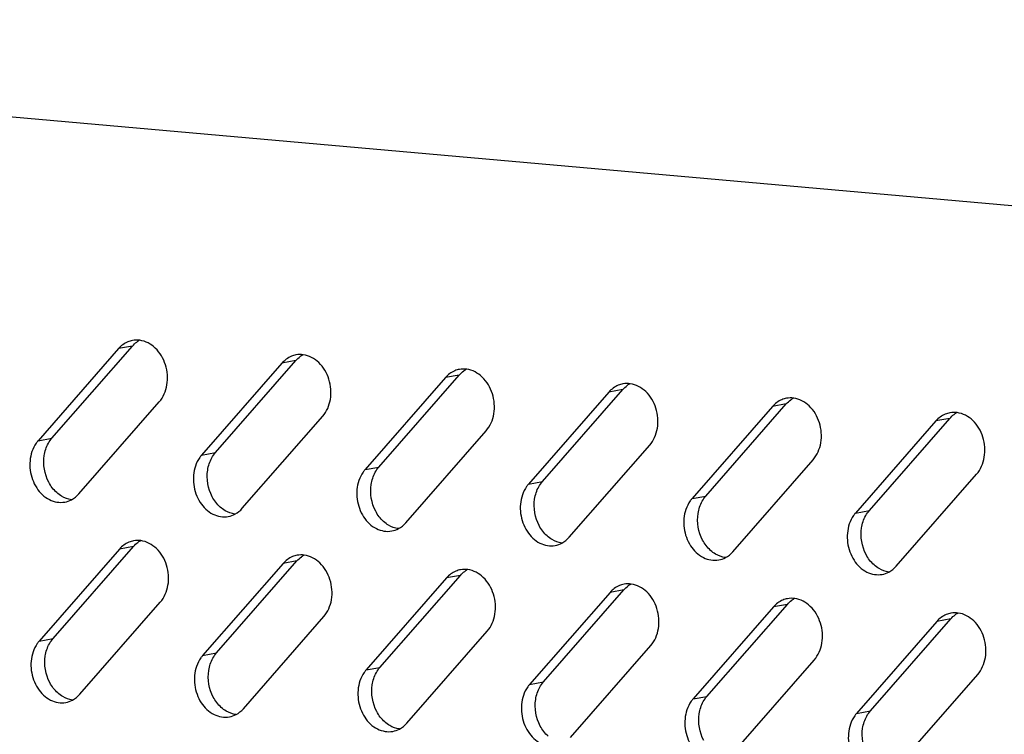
# Model space of a CAD drawing. Header units: millimetres. Extents: x 818 to 1412, y 141 to 561.
# Tile 40 of 86: x 1272.88 to 1283.32, y 285.58 to 293.15. Entities that reach past the tile are written whole.
import ezdxf

# ---------------------------------------------------------------- set-up
doc = ezdxf.new("R2010")
doc.units = ezdxf.units.MM
doc.header["$LTSCALE"] = 61.468
doc.layers.add('00_37_DXF_CONTINUOUS_LINE', color=7, linetype='CONTINUOUS')
doc.layers.add('BREP_2-258_1DXF_CONTINUOUS_LINE', color=7, linetype='CONTINUOUS')

msp = doc.modelspace()

# ---------------------------------------------------------------- linework, layer by layer
at = {"layer": '00_37_DXF_CONTINUOUS_LINE', "color": 7, "linetype": 'Continuous'}
for p, q in [((1273.2262, 288.7158), (1274.0786, 289.6916)), ((1273.9317, 289.6648), (1273.0793, 288.6889)), ((1275.6649, 289.5113), (1274.8125, 288.5355)), ((1274.9594, 288.5624), (1275.8118, 289.5382)), ((1276.6927, 288.409), (1277.5451, 289.3848)), ((1277.3981, 289.3579), (1276.5457, 288.3821)), ((1279.1313, 289.2045), (1278.2789, 288.2287)), ((1278.4259, 288.2556), (1279.2783, 289.2314)), ((1273.5111, 288.1251), (1274.3635, 289.1009)), ((1280.1591, 288.1022), (1281.0115, 289.078)), ((1280.8645, 289.0511), (1280.0121, 288.0753)), ((1275.2443, 287.9717), (1276.0967, 288.9475)), ((1282.5978, 288.8977), (1281.7453, 287.9219)), ((1281.8923, 287.9487), (1282.7447, 288.9246)), ((1276.9775, 287.8182), (1277.8299, 288.7941)), ((1278.7108, 287.6648), (1279.5632, 288.6407)), ((1280.444, 287.5114), (1281.2964, 288.4872)), ((1282.1772, 287.358), (1283.0296, 288.3338)), ((1273.9431, 287.5402), (1273.0907, 286.5644)), ((1273.2376, 286.5913), (1274.09, 287.5671)), ((1274.9708, 286.4378), (1275.8232, 287.4137)), ((1275.6763, 287.3868), (1274.8239, 286.411)), ((1277.4095, 287.2334), (1276.5571, 286.2576)), ((1276.704, 286.2844), (1277.5564, 287.2603)), ((1279.1427, 287.08), (1278.2903, 286.1041)), ((1278.4373, 286.131), (1279.2897, 287.1068)), ((1273.5225, 286.0005), (1274.3749, 286.9763)), ((1280.8759, 286.9265), (1280.0235, 285.9507)), ((1280.1705, 285.9776), (1281.0229, 286.9534)), ((1275.2557, 285.8471), (1276.1081, 286.8229)), ((1282.6091, 286.7731), (1281.7567, 285.7973)), ((1281.9037, 285.8242), (1282.7561, 286.8)), ((1276.9889, 285.6937), (1277.8413, 286.6695)), ((1278.7221, 285.5403), (1279.5745, 286.5161)), ((1280.4554, 285.3869), (1281.3078, 286.3627)), ((1282.1886, 285.2334), (1283.041, 286.2093))]:
    msp.add_line(p, q, dxfattribs=at)
at = {"layer": '00_37_DXF_CONTINUOUS_LINE', "color": 9, "linetype": 'Continuous'}
for p, q in [((1274.0786, 289.6916), (1273.9317, 289.6648)), ((1275.8118, 289.5382), (1275.6649, 289.5113)), ((1277.5451, 289.3848), (1277.3981, 289.3579)), ((1279.2783, 289.2314), (1279.1313, 289.2045)), ((1281.0115, 289.078), (1280.8645, 289.0511)), ((1282.7447, 288.9246), (1282.5978, 288.8977)), ((1273.0793, 288.6889), (1273.2262, 288.7158)), ((1274.8125, 288.5355), (1274.9594, 288.5624)), ((1276.5457, 288.3821), (1276.6927, 288.409)), ((1278.2789, 288.2287), (1278.4259, 288.2556)), ((1280.0121, 288.0753), (1280.1591, 288.1022)), ((1281.7453, 287.9219), (1281.8923, 287.9487)), ((1274.09, 287.5671), (1273.9431, 287.5402)), ((1275.8232, 287.4137), (1275.6763, 287.3868)), ((1277.5564, 287.2603), (1277.4095, 287.2334)), ((1279.2897, 287.1068), (1279.1427, 287.08)), ((1281.0229, 286.9534), (1280.8759, 286.9265)), ((1282.7561, 286.8), (1282.6091, 286.7731)), ((1273.0907, 286.5644), (1273.2376, 286.5913)), ((1274.8239, 286.411), (1274.9708, 286.4378)), ((1276.5571, 286.2576), (1276.704, 286.2844)), ((1278.2903, 286.1041), (1278.4373, 286.131)), ((1280.0235, 285.9507), (1280.1705, 285.9776)), ((1281.7567, 285.7973), (1281.9037, 285.8242))]:
    msp.add_line(p, q, dxfattribs=at)
at = {"layer": '00_37_DXF_CONTINUOUS_LINE', "color": 7, "linetype": 'Continuous'}
for centre, radius, start, end in [((1274.1238, 289.5131), 0.2425, 100.3442, 112.53238), ((1274.28, 289.522), 0.2628, 118.01184, 125.94505), ((1275.857, 289.3597), 0.2425, 100.3442, 112.53238), ((1276.0132, 289.3685), 0.2628, 118.01184, 125.94505), ((1277.5902, 289.2063), 0.2425, 100.3442, 112.53238), ((1277.7464, 289.2151), 0.2628, 118.01184, 125.94505), ((1279.3234, 289.0529), 0.2425, 100.3442, 112.53238), ((1279.4796, 289.0617), 0.2628, 118.01184, 125.94505), ((1281.0567, 288.8995), 0.2425, 100.3442, 112.53238), ((1281.2129, 288.9083), 0.2628, 118.01184, 125.94505), ((1282.7899, 288.7461), 0.2425, 100.3442, 112.53238), ((1282.9461, 288.7549), 0.2628, 118.01184, 125.94505), ((1274.1352, 287.3886), 0.2425, 100.3442, 112.53238), ((1274.2914, 287.3974), 0.2628, 118.01184, 125.94505), ((1275.8684, 287.2352), 0.2425, 100.3442, 112.53238), ((1276.0246, 287.244), 0.2628, 118.01184, 125.94505), ((1277.6016, 287.0818), 0.2425, 100.3442, 112.53238), ((1277.7578, 287.0906), 0.2628, 118.01184, 125.94505), ((1279.3348, 286.9283), 0.2425, 100.3442, 112.53238), ((1279.491, 286.9372), 0.2628, 118.01184, 125.94505), ((1281.068, 286.7749), 0.2425, 100.3442, 112.53238), ((1281.2242, 286.7837), 0.2628, 118.01184, 125.94505), ((1282.8013, 286.6215), 0.2425, 100.3442, 112.53238), ((1282.9575, 286.6303), 0.2628, 118.01184, 125.94505)]:
    msp.add_arc(centre, radius, start, end, dxfattribs=at)
for points in [[(1274.0309, 289.7372), (1273.9931, 289.7215), (1273.9586, 289.6956), (1273.9317, 289.6648)], [(1274.0786, 289.6916), (1274.0926, 289.7077), (1274.1085, 289.7223), (1274.1257, 289.7347)], [(1274.1572, 289.7534), (1274.1318, 289.7568), (1274.1055, 289.7563), (1274.0802, 289.7517)], [(1275.7641, 289.5837), (1275.7263, 289.568), (1275.6918, 289.5422), (1275.6649, 289.5113)], [(1275.8904, 289.6), (1275.865, 289.6034), (1275.8387, 289.6029), (1275.8135, 289.5983)], [(1275.8118, 289.5382), (1275.8258, 289.5542), (1275.8417, 289.5688), (1275.8589, 289.5813)], [(1277.4973, 289.4303), (1277.4595, 289.4146), (1277.425, 289.3888), (1277.3981, 289.3579)], [(1277.5451, 289.3848), (1277.5591, 289.4008), (1277.5749, 289.4154), (1277.5921, 289.4279)], [(1277.6237, 289.4465), (1277.5982, 289.45), (1277.5719, 289.4495), (1277.5467, 289.4449)], [(1279.2305, 289.2769), (1279.1927, 289.2612), (1279.1582, 289.2353), (1279.1313, 289.2045)], [(1279.2783, 289.2314), (1279.2923, 289.2474), (1279.3081, 289.262), (1279.3254, 289.2745)], [(1279.3569, 289.2931), (1279.3314, 289.2966), (1279.3051, 289.2961), (1279.2799, 289.2915)], [(1280.9637, 289.1235), (1280.9259, 289.1078), (1280.8915, 289.0819), (1280.8645, 289.0511)], [(1281.0115, 289.078), (1281.0255, 289.094), (1281.0413, 289.1086), (1281.0586, 289.1211)], [(1281.0901, 289.1397), (1281.0647, 289.1432), (1281.0384, 289.1427), (1281.0131, 289.1381)], [(1282.6969, 288.9701), (1282.6591, 288.9544), (1282.6247, 288.9285), (1282.5978, 288.8977)], [(1282.7447, 288.9246), (1282.7587, 288.9406), (1282.7746, 288.9552), (1282.7918, 288.9677)], [(1282.8233, 288.9863), (1282.7979, 288.9898), (1282.7716, 288.9892), (1282.7463, 288.9847)], [(1273.1439, 288.5307), (1273.1509, 288.576), (1273.1655, 288.621), (1273.1878, 288.6609)], [(1273.1878, 288.6609), (1273.1987, 288.6804), (1273.2115, 288.699), (1273.2262, 288.7158)], [(1274.921, 288.5075), (1274.9319, 288.527), (1274.9448, 288.5456), (1274.9594, 288.5624)], [(1273.1918, 288.2483), (1273.1471, 288.3327), (1273.1294, 288.4364), (1273.1439, 288.5307)], [(1274.8771, 288.3773), (1274.8841, 288.4226), (1274.8987, 288.4675), (1274.921, 288.5075)], [(1274.925, 288.0949), (1274.8803, 288.1792), (1274.8626, 288.2829), (1274.8771, 288.3773)], [(1276.6103, 288.2239), (1276.6173, 288.2692), (1276.6319, 288.3141), (1276.6542, 288.3541)], [(1276.6542, 288.3541), (1276.6651, 288.3736), (1276.678, 288.3922), (1276.6927, 288.409)], [(1273.2763, 288.1387), (1273.2419, 288.1695), (1273.2133, 288.2075), (1273.1918, 288.2483)], [(1278.3875, 288.2007), (1278.3983, 288.2202), (1278.4112, 288.2387), (1278.4259, 288.2556)], [(1273.3289, 288.1), (1273.3101, 288.1111), (1273.2925, 288.1242), (1273.2763, 288.1387)], [(1273.4333, 288.0628), (1273.4627, 288.0784), (1273.4893, 288.1001), (1273.5111, 288.1251)], [(1276.6582, 287.9414), (1276.6135, 288.0258), (1276.5958, 288.1295), (1276.6103, 288.2239)], [(1278.3436, 288.0705), (1278.3505, 288.1158), (1278.3651, 288.1607), (1278.3875, 288.2007)], [(1273.4327, 288.0633), (1273.3963, 288.0682), (1273.3605, 288.0814), (1273.3289, 288.1)], [(1273.3625, 288.0381), (1273.3871, 288.0426), (1273.4113, 288.0511), (1273.4333, 288.0628)], [(1275.0095, 287.9853), (1274.9751, 288.0161), (1274.9465, 288.0541), (1274.925, 288.0949)], [(1278.3914, 287.788), (1278.3467, 287.8724), (1278.329, 287.9761), (1278.3436, 288.0705)], [(1280.0768, 287.9171), (1280.0838, 287.9623), (1280.0983, 288.0073), (1280.1207, 288.0473)], [(1280.1207, 288.0473), (1280.1316, 288.0668), (1280.1444, 288.0853), (1280.1591, 288.1022)], [(1275.0621, 287.9466), (1275.0433, 287.9577), (1275.0257, 287.9708), (1275.0095, 287.9853)], [(1275.1659, 287.9099), (1275.1295, 287.9148), (1275.0937, 287.928), (1275.0621, 287.9466)], [(1275.1666, 287.9094), (1275.1959, 287.925), (1275.2225, 287.9466), (1275.2443, 287.9717)], [(1276.7427, 287.8319), (1276.7084, 287.8627), (1276.6798, 287.9007), (1276.6582, 287.9414)], [(1280.1246, 287.6346), (1280.0799, 287.719), (1280.0622, 287.8227), (1280.0768, 287.9171)], [(1281.8539, 287.8939), (1281.8648, 287.9134), (1281.8776, 287.9319), (1281.8923, 287.9487)], [(1275.0957, 287.8847), (1275.1203, 287.8892), (1275.1445, 287.8976), (1275.1666, 287.9094)], [(1276.7953, 287.7932), (1276.7766, 287.8043), (1276.7589, 287.8174), (1276.7427, 287.8319)], [(1276.8998, 287.756), (1276.9291, 287.7716), (1276.9557, 287.7932), (1276.9775, 287.8182)], [(1281.81, 287.7637), (1281.817, 287.8089), (1281.8315, 287.8539), (1281.8539, 287.8939)], [(1276.8991, 287.7565), (1276.8627, 287.7614), (1276.8269, 287.7746), (1276.7953, 287.7932)], [(1276.829, 287.7313), (1276.8536, 287.7358), (1276.8777, 287.7442), (1276.8998, 287.756)], [(1278.4759, 287.6785), (1278.4416, 287.7093), (1278.413, 287.7473), (1278.3914, 287.788)], [(1281.8578, 287.4812), (1281.8131, 287.5656), (1281.7954, 287.6693), (1281.81, 287.7637)], [(1274.0422, 287.6126), (1274.0044, 287.5969), (1273.97, 287.571), (1273.9431, 287.5402)], [(1274.09, 287.5671), (1274.104, 287.5831), (1274.1199, 287.5977), (1274.1371, 287.6102)], [(1274.1686, 287.6288), (1274.1432, 287.6323), (1274.1169, 287.6318), (1274.0916, 287.6272)], [(1278.5285, 287.6398), (1278.5098, 287.6508), (1278.4921, 287.664), (1278.4759, 287.6785)], [(1278.6323, 287.6031), (1278.5959, 287.608), (1278.5601, 287.6211), (1278.5285, 287.6398)], [(1278.5622, 287.5779), (1278.5868, 287.5823), (1278.6109, 287.5908), (1278.633, 287.6026)], [(1278.633, 287.6026), (1278.6623, 287.6181), (1278.6889, 287.6398), (1278.7108, 287.6648)], [(1280.2091, 287.5251), (1280.1748, 287.5559), (1280.1462, 287.5939), (1280.1246, 287.6346)], [(1280.2618, 287.4864), (1280.243, 287.4974), (1280.2253, 287.5105), (1280.2091, 287.5251)], [(1280.3662, 287.4491), (1280.3955, 287.4647), (1280.4221, 287.4864), (1280.444, 287.5114)], [(1275.7755, 287.4592), (1275.7377, 287.4435), (1275.7032, 287.4176), (1275.6763, 287.3868)], [(1275.8232, 287.4137), (1275.8372, 287.4297), (1275.8531, 287.4443), (1275.8703, 287.4568)], [(1275.9018, 287.4754), (1275.8764, 287.4789), (1275.8501, 287.4784), (1275.8248, 287.4738)], [(1280.3655, 287.4497), (1280.3292, 287.4546), (1280.2934, 287.4677), (1280.2618, 287.4864)], [(1280.2954, 287.4244), (1280.32, 287.4289), (1280.3441, 287.4374), (1280.3662, 287.4491)], [(1281.9423, 287.3717), (1281.908, 287.4025), (1281.8794, 287.4405), (1281.8578, 287.4812)], [(1277.5087, 287.3058), (1277.4709, 287.2901), (1277.4364, 287.2642), (1277.4095, 287.2334)], [(1277.5564, 287.2603), (1277.5704, 287.2763), (1277.5863, 287.2909), (1277.6035, 287.3034)], [(1277.635, 287.322), (1277.6096, 287.3255), (1277.5833, 287.3249), (1277.5581, 287.3203)], [(1281.995, 287.3329), (1281.9762, 287.344), (1281.9586, 287.3571), (1281.9423, 287.3717)], [(1282.0987, 287.2962), (1282.0624, 287.3012), (1282.0266, 287.3143), (1281.995, 287.3329)], [(1282.0286, 287.271), (1282.0532, 287.2755), (1282.0773, 287.284), (1282.0994, 287.2957)], [(1282.0994, 287.2957), (1282.1287, 287.3113), (1282.1553, 287.333), (1282.1772, 287.358)], [(1279.2419, 287.1524), (1279.2041, 287.1367), (1279.1696, 287.1108), (1279.1427, 287.08)], [(1279.2897, 287.1068), (1279.3037, 287.1229), (1279.3195, 287.1375), (1279.3367, 287.1499)], [(1279.3683, 287.1686), (1279.3428, 287.172), (1279.3165, 287.1715), (1279.2913, 287.1669)], [(1280.9751, 286.9989), (1280.9373, 286.9832), (1280.9029, 286.9574), (1280.8759, 286.9265)], [(1281.0229, 286.9534), (1281.0369, 286.9694), (1281.0527, 286.984), (1281.07, 286.9965)], [(1281.1015, 287.0152), (1281.076, 287.0186), (1281.0497, 287.0181), (1281.0245, 287.0135)], [(1282.7083, 286.8455), (1282.6705, 286.8298), (1282.6361, 286.804), (1282.6091, 286.7731)], [(1282.7561, 286.8), (1282.7701, 286.816), (1282.7859, 286.8306), (1282.8032, 286.8431)], [(1282.8347, 286.8617), (1282.8093, 286.8652), (1282.783, 286.8647), (1282.7577, 286.8601)], [(1273.1992, 286.5364), (1273.2101, 286.5559), (1273.2229, 286.5744), (1273.2376, 286.5913)], [(1273.1553, 286.4062), (1273.1623, 286.4515), (1273.1769, 286.4964), (1273.1992, 286.5364)], [(1273.2031, 286.1237), (1273.1584, 286.2081), (1273.1407, 286.3118), (1273.1553, 286.4062)], [(1274.8885, 286.2528), (1274.8955, 286.298), (1274.9101, 286.343), (1274.9324, 286.383)], [(1274.9324, 286.383), (1274.9433, 286.4025), (1274.9561, 286.421), (1274.9708, 286.4378)], [(1274.9364, 285.9703), (1274.8917, 286.0547), (1274.874, 286.1584), (1274.8885, 286.2528)], [(1276.6656, 286.2296), (1276.6765, 286.249), (1276.6894, 286.2676), (1276.704, 286.2844)], [(1276.6217, 286.0994), (1276.6287, 286.1446), (1276.6433, 286.1896), (1276.6656, 286.2296)], [(1273.2876, 286.0142), (1273.2533, 286.045), (1273.2247, 286.083), (1273.2031, 286.1237)], [(1276.6696, 285.8169), (1276.6249, 285.9013), (1276.6072, 286.005), (1276.6217, 286.0994)], [(1278.3549, 285.9459), (1278.3619, 285.9912), (1278.3765, 286.0362), (1278.3988, 286.0761)], [(1278.3988, 286.0761), (1278.4097, 286.0956), (1278.4226, 286.1142), (1278.4373, 286.131)], [(1273.3403, 285.9755), (1273.3215, 285.9865), (1273.3039, 285.9997), (1273.2876, 286.0142)], [(1273.444, 285.9388), (1273.4077, 285.9437), (1273.3719, 285.9568), (1273.3403, 285.9755)], [(1273.3739, 285.9136), (1273.3985, 285.918), (1273.4227, 285.9265), (1273.4447, 285.9382)], [(1273.4447, 285.9382), (1273.474, 285.9538), (1273.5006, 285.9755), (1273.5225, 286.0005)], [(1275.0209, 285.8608), (1274.9865, 285.8916), (1274.9579, 285.9296), (1274.9364, 285.9703)], [(1278.4028, 285.6635), (1278.3581, 285.7479), (1278.3404, 285.8516), (1278.3549, 285.9459)], [(1280.1321, 285.9227), (1280.143, 285.9422), (1280.1558, 285.9608), (1280.1705, 285.9776)], [(1275.0735, 285.8221), (1275.0547, 285.8331), (1275.0371, 285.8462), (1275.0209, 285.8608)], [(1275.1779, 285.7848), (1275.2073, 285.8004), (1275.2339, 285.8221), (1275.2557, 285.8471)], [(1280.0882, 285.7925), (1280.0951, 285.8378), (1280.1097, 285.8827), (1280.1321, 285.9227)], [(1281.8653, 285.7693), (1281.8762, 285.7888), (1281.889, 285.8074), (1281.9037, 285.8242)], [(1275.1773, 285.7853), (1275.1409, 285.7903), (1275.1051, 285.8034), (1275.0735, 285.8221)], [(1275.1071, 285.7601), (1275.1317, 285.7646), (1275.1559, 285.7731), (1275.1779, 285.7848)], [(1276.7541, 285.7074), (1276.7198, 285.7382), (1276.6912, 285.7761), (1276.6696, 285.8169)], [(1280.136, 285.5101), (1280.0913, 285.5945), (1280.0736, 285.6982), (1280.0882, 285.7925)], [(1281.8214, 285.6391), (1281.8284, 285.6844), (1281.8429, 285.7293), (1281.8653, 285.7693)], [(1276.8067, 285.6686), (1276.7879, 285.6797), (1276.7703, 285.6928), (1276.7541, 285.7074)], [(1276.9105, 285.6319), (1276.8741, 285.6369), (1276.8383, 285.65), (1276.8067, 285.6686)], [(1276.8404, 285.6067), (1276.8649, 285.6112), (1276.8891, 285.6197), (1276.9112, 285.6314)], [(1276.9112, 285.6314), (1276.9405, 285.647), (1276.9671, 285.6687), (1276.9889, 285.6937)], [(1278.4873, 285.554), (1278.453, 285.5847), (1278.4244, 285.6227), (1278.4028, 285.6635)], [(1281.8692, 285.3567), (1281.8245, 285.441), (1281.8068, 285.5447), (1281.8214, 285.6391)]]:
    msp.add_open_spline(points, degree=3, dxfattribs=at)
for points, knots in [([(1274.3635, 289.1009), (1274.4068, 289.1504), (1274.4629, 289.2843), (1274.4449, 289.4958), (1274.3413, 289.6775), (1274.2181, 289.7451), (1274.1572, 289.7534)], [0, 0, 0, 0, 0.2459406, 0.5121856, 0.7703219, 1, 1, 1, 1]), ([(1276.0967, 288.9475), (1276.14, 288.997), (1276.1961, 289.1309), (1276.1781, 289.3424), (1276.0746, 289.5241), (1275.9513, 289.5917), (1275.8904, 289.6)], [0, 0, 0, 0, 0.2459406, 0.5121856, 0.7703219, 1, 1, 1, 1]), ([(1277.8299, 288.7941), (1277.8732, 288.8436), (1277.9293, 288.9775), (1277.9113, 289.189), (1277.8078, 289.3707), (1277.6845, 289.4383), (1277.6237, 289.4465)], [0, 0, 0, 0, 0.2459406, 0.5121856, 0.7703219, 1, 1, 1, 1]), ([(1279.5632, 288.6407), (1279.6064, 288.6902), (1279.6625, 288.824), (1279.6446, 289.0356), (1279.541, 289.2172), (1279.4177, 289.2848), (1279.3569, 289.2931)], [0, 0, 0, 0, 0.2459406, 0.5121856, 0.7703219, 1, 1, 1, 1]), ([(1281.2964, 288.4872), (1281.3396, 288.5368), (1281.3957, 288.6706), (1281.3778, 288.8822), (1281.2742, 289.0638), (1281.1509, 289.1314), (1281.0901, 289.1397)], [0, 0, 0, 0, 0.2459406, 0.5121856, 0.7703219, 1, 1, 1, 1]), ([(1283.0296, 288.3338), (1283.0728, 288.3833), (1283.1289, 288.5172), (1283.111, 288.7288), (1283.0074, 288.9104), (1282.8841, 288.978), (1282.8233, 288.9863)], [0, 0, 0, 0, 0.2459406, 0.5121856, 0.7703219, 1, 1, 1, 1]), ([(1273.0793, 288.6889), (1273.0722, 288.6808), (1273.0448, 288.6458), (1273.0248, 288.6053), (1273.0139, 288.5734)], [0, 0, 0, 0, 0.2415995, 1, 1, 1, 1]), ([(1273.0139, 288.5734), (1272.9926, 288.511), (1272.9817, 288.3733), (1273.0486, 288.1855), (1273.1843, 288.0506), (1273.3084, 288.0283), (1273.3625, 288.0381)], [0, 0, 0, 0, 0.2647435, 0.5327221, 0.779174, 1, 1, 1, 1]), ([(1274.8125, 288.5355), (1274.8054, 288.5274), (1274.778, 288.4924), (1274.758, 288.4518), (1274.7471, 288.42)], [0, 0, 0, 0, 0.2415995, 1, 1, 1, 1]), ([(1274.7471, 288.42), (1274.7258, 288.3576), (1274.7149, 288.2199), (1274.7818, 288.0321), (1274.9175, 287.8972), (1275.0417, 287.8748), (1275.0957, 287.8847)], [0, 0, 0, 0, 0.2647435, 0.5327221, 0.779174, 1, 1, 1, 1]), ([(1276.5457, 288.3821), (1276.5386, 288.374), (1276.5113, 288.339), (1276.4912, 288.2984), (1276.4803, 288.2666)], [0, 0, 0, 0, 0.2415995, 1, 1, 1, 1]), ([(1276.4803, 288.2666), (1276.459, 288.2042), (1276.4481, 288.0665), (1276.515, 287.8787), (1276.6507, 287.7438), (1276.7749, 287.7214), (1276.829, 287.7313)], [0, 0, 0, 0, 0.2647435, 0.5327221, 0.779174, 1, 1, 1, 1]), ([(1278.2789, 288.2287), (1278.2719, 288.2206), (1278.2445, 288.1856), (1278.2244, 288.145), (1278.2136, 288.1131)], [0, 0, 0, 0, 0.2415995, 1, 1, 1, 1]), ([(1278.2136, 288.1131), (1278.1923, 288.0508), (1278.1813, 287.9131), (1278.2483, 287.7253), (1278.3839, 287.5904), (1278.5081, 287.568), (1278.5622, 287.5779)], [0, 0, 0, 0, 0.2647435, 0.5327221, 0.779174, 1, 1, 1, 1]), ([(1280.0121, 288.0753), (1280.0051, 288.0672), (1279.9777, 288.0322), (1279.9576, 287.9916), (1279.9468, 287.9597)], [0, 0, 0, 0, 0.2415995, 1, 1, 1, 1]), ([(1279.9468, 287.9597), (1279.9255, 287.8973), (1279.9146, 287.7597), (1279.9815, 287.5718), (1280.1171, 287.437), (1280.2413, 287.4146), (1280.2954, 287.4244)], [0, 0, 0, 0, 0.2647435, 0.5327221, 0.779174, 1, 1, 1, 1]), ([(1281.7453, 287.9219), (1281.7383, 287.9138), (1281.7109, 287.8787), (1281.6909, 287.8382), (1281.68, 287.8063)], [0, 0, 0, 0, 0.2415995, 1, 1, 1, 1]), ([(1281.68, 287.8063), (1281.6587, 287.7439), (1281.6478, 287.6063), (1281.7147, 287.4184), (1281.8503, 287.2835), (1281.9745, 287.2612), (1282.0286, 287.271)], [0, 0, 0, 0, 0.2647435, 0.5327221, 0.779174, 1, 1, 1, 1]), ([(1274.3749, 286.9763), (1274.4182, 287.0259), (1274.4743, 287.1597), (1274.4563, 287.3713), (1274.3527, 287.5529), (1274.2295, 287.6205), (1274.1686, 287.6288)], [0, 0, 0, 0, 0.2459406, 0.5121856, 0.7703219, 1, 1, 1, 1]), ([(1276.1081, 286.8229), (1276.1514, 286.8724), (1276.2075, 287.0063), (1276.1895, 287.2179), (1276.0859, 287.3995), (1275.9627, 287.4671), (1275.9018, 287.4754)], [0, 0, 0, 0, 0.2459406, 0.5121856, 0.7703219, 1, 1, 1, 1]), ([(1277.8413, 286.6695), (1277.8846, 286.719), (1277.9407, 286.8529), (1277.9227, 287.0645), (1277.8192, 287.2461), (1277.6959, 287.3137), (1277.635, 287.322)], [0, 0, 0, 0, 0.2459406, 0.5121856, 0.7703219, 1, 1, 1, 1]), ([(1279.5745, 286.5161), (1279.6178, 286.5656), (1279.6739, 286.6995), (1279.6559, 286.911), (1279.5524, 287.0927), (1279.4291, 287.1603), (1279.3683, 287.1686)], [0, 0, 0, 0, 0.2459406, 0.5121856, 0.7703219, 1, 1, 1, 1]), ([(1281.3078, 286.3627), (1281.351, 286.4122), (1281.4071, 286.5461), (1281.3892, 286.7576), (1281.2856, 286.9393), (1281.1623, 287.0069), (1281.1015, 287.0152)], [0, 0, 0, 0, 0.2459406, 0.5121856, 0.7703219, 1, 1, 1, 1]), ([(1283.041, 286.2093), (1283.0842, 286.2588), (1283.1403, 286.3927), (1283.1224, 286.6042), (1283.0188, 286.7859), (1282.8955, 286.8535), (1282.8347, 286.8617)], [0, 0, 0, 0, 0.2459406, 0.5121856, 0.7703219, 1, 1, 1, 1]), ([(1273.0907, 286.5644), (1273.0836, 286.5563), (1273.0562, 286.5213), (1273.0362, 286.4807), (1273.0253, 286.4488)], [0, 0, 0, 0, 0.2415995, 1, 1, 1, 1]), ([(1273.0253, 286.4488), (1273.004, 286.3864), (1272.9931, 286.2488), (1273.06, 286.0609), (1273.1956, 285.9261), (1273.3198, 285.9037), (1273.3739, 285.9136)], [0, 0, 0, 0, 0.2647435, 0.5327221, 0.779174, 1, 1, 1, 1]), ([(1274.8239, 286.411), (1274.8168, 286.4029), (1274.7894, 286.3679), (1274.7694, 286.3273), (1274.7585, 286.2954)], [0, 0, 0, 0, 0.2415995, 1, 1, 1, 1]), ([(1274.7585, 286.2954), (1274.7372, 286.233), (1274.7263, 286.0954), (1274.7932, 285.9075), (1274.9289, 285.7726), (1275.053, 285.7503), (1275.1071, 285.7601)], [0, 0, 0, 0, 0.2647435, 0.5327221, 0.779174, 1, 1, 1, 1]), ([(1276.5571, 286.2576), (1276.55, 286.2495), (1276.5227, 286.2144), (1276.5026, 286.1739), (1276.4917, 286.142)], [0, 0, 0, 0, 0.2415995, 1, 1, 1, 1]), ([(1276.4917, 286.142), (1276.4704, 286.0796), (1276.4595, 285.942), (1276.5264, 285.7541), (1276.6621, 285.6192), (1276.7863, 285.5969), (1276.8404, 285.6067)], [0, 0, 0, 0, 0.2647435, 0.5327221, 0.779174, 1, 1, 1, 1]), ([(1278.2903, 286.1041), (1278.2832, 286.0961), (1278.2559, 286.061), (1278.2358, 286.0205), (1278.2249, 285.9886)], [0, 0, 0, 0, 0.2415995, 1, 1, 1, 1]), ([(1278.2249, 285.9886), (1278.2037, 285.9262), (1278.1927, 285.7885), (1278.2596, 285.6007), (1278.3953, 285.4658), (1278.5195, 285.4435), (1278.5736, 285.4533)], [0, 0, 0, 0, 0.2647435, 0.5327221, 0.779174, 1, 1, 1, 1]), ([(1280.0235, 285.9507), (1280.0165, 285.9426), (1279.9891, 285.9076), (1279.969, 285.8671), (1279.9582, 285.8352)], [0, 0, 0, 0, 0.2415995, 1, 1, 1, 1]), ([(1279.9582, 285.8352), (1279.9369, 285.7728), (1279.9259, 285.6351), (1279.9929, 285.4473), (1280.1285, 285.3124), (1280.2527, 285.29), (1280.3068, 285.2999)], [0, 0, 0, 0, 0.2647435, 0.5327221, 0.779174, 1, 1, 1, 1]), ([(1281.7567, 285.7973), (1281.7497, 285.7892), (1281.7223, 285.7542), (1281.7023, 285.7136), (1281.6914, 285.6818)], [0, 0, 0, 0, 0.2415995, 1, 1, 1, 1]), ([(1281.6914, 285.6818), (1281.6701, 285.6194), (1281.6592, 285.4817), (1281.7261, 285.2939), (1281.8617, 285.159), (1281.9859, 285.1366), (1282.04, 285.1465)], [0, 0, 0, 0, 0.2647435, 0.5327221, 0.779174, 1, 1, 1, 1])]:
    msp.add_open_spline(points, degree=3, knots=knots, dxfattribs=at)
at = {"layer": 'BREP_2-258_1DXF_CONTINUOUS_LINE', "color": 7, "linetype": 'Continuous'}
msp.add_line((1327.4744, 287.279), (1261.1139, 293.1529), dxfattribs=at)

doc.saveas('drawing.dxf')
